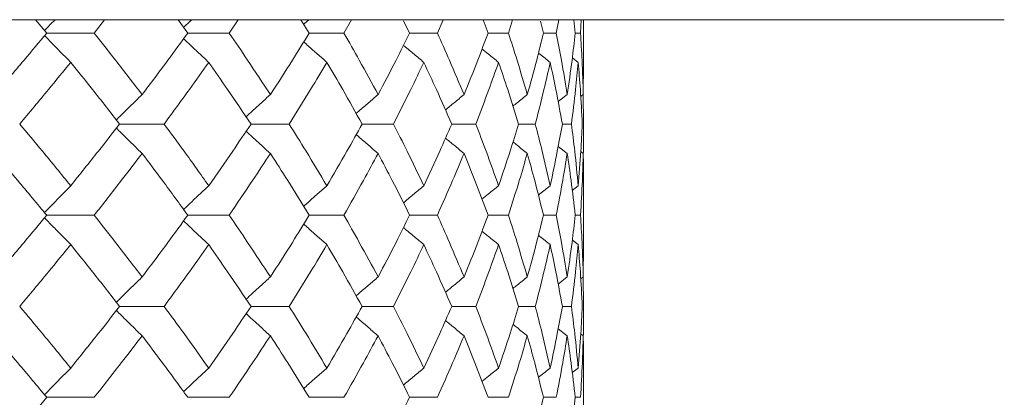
# Model space of a CAD drawing. Header units: inches. Extents: x -4.2 to 22.3, y -10.2 to 17.4.
# Tile 58 of 121: x -0.023 to 0.637, y -0.086 to 0.167. Entities that reach past the tile are written whole.
import ezdxf

# ---------------------------------------------------------------- set-up
doc = ezdxf.new("R2010")
doc.units = ezdxf.units.IN
doc.header["$MEASUREMENT"] = 0

msp = doc.modelspace()

# ---------------------------------------------------------------- linework, layer by layer
at = {"color": 7, "linetype": 'Continuous', "lineweight": 15}
for p, q in [((0.62957, 0.16652), (-0.09904, 0.16652)), ((-0.00506, 0.1577), (-0.01247, 0.16652)), ((0.02682, 0.1577), (0.03377, 0.16652)), ((0.08952, 0.1577), (0.08303, 0.16652)), ((0.11726, 0.1577), (0.12325, 0.16652)), ((0.17092, 0.1577), (0.16541, 0.16652)), ((0.19421, 0.1577), (0.19919, 0.16652)), ((0.23825, 0.1577), (0.23411, 0.16589)), ((0.25684, 0.1577), (0.26075, 0.16652)), ((0.29078, 0.1577), (0.28741, 0.16652)), ((0.30446, 0.1577), (0.30726, 0.16652)), ((0.32793, 0.1577), (0.32589, 0.16574)), ((0.33655, 0.1577), (0.3382, 0.16652)), ((0.34928, 0.1577), (0.3482, 0.16652)), ((0.35276, 0.1577), (0.35324, 0.16652)), ((0.35484, 0.13719), (0.35484, 0.16652)), ((0.63684, 0.16666), (0.62957, 0.16652)), ((-0.00506, 0.1577), (0.02682, 0.1577)), ((0.08952, 0.1577), (0.11726, 0.1577)), ((0.17092, 0.1577), (0.19421, 0.1577)), ((0.23825, 0.1577), (0.25684, 0.1577)), ((0.29078, 0.1577), (0.30446, 0.1577)), ((0.32793, 0.1577), (0.33655, 0.1577)), ((0.34928, 0.1577), (0.35276, 0.1577)), ((0.35123, 0.13807), (0.3473, 0.14111)), ((0.35461, 0.11643), (0.35482, 0.13719)), ((0.34383, 0.11643), (0.33779, 0.11172)), ((0.35461, 0.11643), (0.35293, 0.11513)), ((0.35484, 0.09674), (0.35462, 0.1169)), ((0.04381, 0.09674), (0.07367, 0.09674)), ((0.13192, 0.09674), (0.15748, 0.09674)), ((0.20639, 0.09674), (0.22736, 0.09674)), ((0.26641, 0.09674), (0.28257, 0.09674)), ((0.3113, 0.09674), (0.32248, 0.09674)), ((0.3406, 0.09674), (0.34666, 0.09674)), ((0.34383, 0.07704), (0.33782, 0.08173)), ((0.35461, 0.07704), (0.35297, 0.07831)), ((0.35123, 0.05534), (0.34726, 0.05226)), ((0.35484, 0.01502), (0.35484, 0.05622)), ((-0.00506, 0.03562), (0.02682, 0.03562)), ((0.08952, 0.03562), (0.11726, 0.03562)), ((0.17092, 0.03562), (0.19421, 0.03562)), ((0.23825, 0.03562), (0.25684, 0.03562)), ((0.29078, 0.03562), (0.30446, 0.03562)), ((0.32793, 0.03562), (0.33655, 0.03562)), ((0.34928, 0.03562), (0.35276, 0.03562)), ((0.35123, 0.0159), (0.3473, 0.01895)), ((0.35461, -0.0058), (0.35482, 0.01502)), ((0.34383, -0.0058), (0.33779, -0.01051)), ((0.35461, -0.0058), (0.35293, -0.0071)), ((0.35484, -0.0255), (0.35462, -0.00533)), ((0.04381, -0.0255), (0.07367, -0.0255)), ((0.13192, -0.0255), (0.15748, -0.0255)), ((0.20639, -0.0255), (0.22736, -0.0255)), ((0.26641, -0.0255), (0.28257, -0.0255)), ((0.3113, -0.0255), (0.32248, -0.0255)), ((0.3406, -0.0255), (0.34666, -0.0255)), ((0.34383, -0.04519), (0.33782, -0.04051)), ((0.35461, -0.04519), (0.35297, -0.04392)), ((0.35484, -0.10692), (0.35484, -0.06595)), ((0.35123, -0.06683), (0.34726, -0.0699)), ((-0.00506, -0.08646), (0.02682, -0.08646)), ((0.08952, -0.08646), (0.11726, -0.08646)), ((0.17092, -0.08646), (0.19421, -0.08646)), ((0.23825, -0.08646), (0.25684, -0.08646)), ((0.29078, -0.08646), (0.30446, -0.08646)), ((0.32793, -0.08646), (0.33655, -0.08646)), ((0.34928, -0.08646), (0.35276, -0.08646))]:
    msp.add_line(p, q, dxfattribs=at)
for points, knots in [([(0.00039, 0.16652), (0.00036, 0.16649), (-0.00195, 0.16414), (-0.00423, 0.16175), (-0.00648, 0.15939)], [0, 0, 0, 0, 0.013314, 1, 1, 1, 1]), ([(0.09203, 0.16652), (0.092, 0.16649), (0.09023, 0.16482), (0.08847, 0.16312), (0.08675, 0.16146)], [0, 0, 0, 0, 0.018747, 1, 1, 1, 1]), ([(0.17047, 0.16652), (0.17044, 0.16649), (0.16935, 0.16553), (0.16827, 0.16455), (0.16723, 0.1636)], [0, 0, 0, 0, 0.0325551, 1, 1, 1, 1]), ([(-0.03991, 0.11643), (-0.03331, 0.12414), (-0.02154, 0.13791), (-0.01009, 0.15166), (-0.00506, 0.1577)], [0, 0, 0, 0, 0.560339, 1, 1, 1, 1]), ([(0.01104, 0.13807), (0.00924, 0.13987), (0.00565, 0.14348), (-0.00019, 0.14945), (-0.00422, 0.15365), (-0.00648, 0.15601)], [0, 0, 0, 0, 0.305261, 0.610522, 1, 1, 1, 1]), ([(0.05891, 0.11643), (0.05301, 0.12414), (0.0425, 0.13791), (0.03161, 0.15166), (0.02682, 0.1577)], [0, 0, 0, 0, 0.560339, 1, 1, 1, 1]), ([(0.05891, 0.11643), (0.06472, 0.12414), (0.0751, 0.13791), (0.08511, 0.15166), (0.08952, 0.1577)], [0, 0, 0, 0, 0.560339, 1, 1, 1, 1]), ([(0.10356, 0.13807), (0.10162, 0.13987), (0.09773, 0.14348), (0.09213, 0.14876), (0.08848, 0.15227), (0.08676, 0.15393)], [0, 0, 0, 0, 0.3447219, 0.6894439, 1, 1, 1, 1]), ([(0.14488, 0.11643), (0.13983, 0.12414), (0.13081, 0.13791), (0.1214, 0.15166), (0.11726, 0.1577)], [0, 0, 0, 0, 0.560339, 1, 1, 1, 1]), ([(0.14488, 0.11643), (0.14985, 0.12414), (0.15872, 0.13791), (0.16719, 0.15166), (0.17092, 0.1577)], [0, 0, 0, 0, 0.560339, 1, 1, 1, 1]), ([(0.21707, 0.11643), (0.21291, 0.12414), (0.2055, 0.13791), (0.19766, 0.15166), (0.19421, 0.1577)], [0, 0, 0, 0, 0.560339, 1, 1, 1, 1]), ([(0.21707, 0.11643), (0.22114, 0.12414), (0.2284, 0.13791), (0.23524, 0.15166), (0.23825, 0.1577)], [0, 0, 0, 0, 0.560339, 1, 1, 1, 1]), ([(0.27468, 0.11643), (0.27147, 0.12414), (0.26573, 0.13791), (0.25956, 0.15166), (0.25684, 0.1577)], [0, 0, 0, 0, 0.560339, 1, 1, 1, 1]), ([(0.27468, 0.11643), (0.27781, 0.12414), (0.28338, 0.13791), (0.28852, 0.15166), (0.29078, 0.1577)], [0, 0, 0, 0, 0.560339, 1, 1, 1, 1]), ([(0.31709, 0.11643), (0.31486, 0.12414), (0.31086, 0.13791), (0.30642, 0.15166), (0.30446, 0.1577)], [0, 0, 0, 0, 0.560339, 1, 1, 1, 1]), ([(0.31709, 0.11643), (0.31924, 0.12414), (0.32306, 0.13791), (0.32644, 0.15166), (0.32793, 0.1577)], [0, 0, 0, 0, 0.560339, 1, 1, 1, 1]), ([(0.34383, 0.11643), (0.3426, 0.12414), (0.34039, 0.13791), (0.33773, 0.15166), (0.33655, 0.1577)], [0, 0, 0, 0, 0.560339, 1, 1, 1, 1]), ([(0.34383, 0.11643), (0.34497, 0.12414), (0.34701, 0.13791), (0.34859, 0.15166), (0.34928, 0.1577)], [0, 0, 0, 0, 0.560339, 1, 1, 1, 1]), ([(0.35461, 0.11643), (0.35439, 0.12414), (0.35399, 0.13791), (0.35314, 0.15166), (0.35276, 0.1577)], [0, 0, 0, 0, 0.560339, 1, 1, 1, 1]), ([(0.18275, 0.13807), (0.18068, 0.13987), (0.17654, 0.14348), (0.17137, 0.14805), (0.16829, 0.15084), (0.16724, 0.15178)], [0, 0, 0, 0, 0.398231, 0.796462, 1, 1, 1, 1]), ([(0.24774, 0.13807), (0.24557, 0.13987), (0.24122, 0.14348), (0.23669, 0.14729), (0.23433, 0.14931), (0.23413, 0.14949)], [0, 0, 0, 0, 0.477008, 0.954016, 1, 1, 1, 1]), ([(0.29782, 0.13807), (0.29557, 0.13987), (0.29186, 0.14283), (0.28818, 0.14584), (0.28674, 0.14701)], [0, 0, 0, 0, 0.607895, 1, 1, 1, 1]), ([(0.33245, 0.13807), (0.33013, 0.13987), (0.3275, 0.14192), (0.32488, 0.144), (0.32456, 0.14426)], [0, 0, 0, 0, 0.8767744, 1, 1, 1, 1]), ([(-0.02315, 0.09674), (-0.01667, 0.10447), (-0.00511, 0.11825), (0.00611, 0.13201), (0.01104, 0.13807)], [0, 0, 0, 0, 0.5602736, 1, 1, 1, 1]), ([(0.04381, 0.09674), (0.03779, 0.10447), (0.02704, 0.11825), (0.01593, 0.13201), (0.01104, 0.13807)], [0, 0, 0, 0, 0.5602736, 1, 1, 1, 1]), ([(0.07367, 0.09674), (0.07935, 0.10447), (0.08949, 0.11825), (0.09926, 0.13201), (0.10356, 0.13807)], [0, 0, 0, 0, 0.560274, 1, 1, 1, 1]), ([(0.13192, 0.09674), (0.12673, 0.10447), (0.11747, 0.11825), (0.10781, 0.13201), (0.10356, 0.13807)], [0, 0, 0, 0, 0.560274, 1, 1, 1, 1]), ([(0.15748, 0.09674), (0.1623, 0.10447), (0.17092, 0.11825), (0.17914, 0.13201), (0.18275, 0.13807)], [0, 0, 0, 0, 0.560274, 1, 1, 1, 1]), ([(0.20639, 0.09674), (0.20209, 0.10447), (0.19441, 0.11825), (0.18631, 0.13201), (0.18275, 0.13807)], [0, 0, 0, 0, 0.560274, 1, 1, 1, 1]), ([(0.22736, 0.09674), (0.23128, 0.10447), (0.23828, 0.11825), (0.24485, 0.13201), (0.24774, 0.13807)], [0, 0, 0, 0, 0.560274, 1, 1, 1, 1]), ([(0.26641, 0.09674), (0.26304, 0.10447), (0.25703, 0.11825), (0.25058, 0.13201), (0.24774, 0.13807)], [0, 0, 0, 0, 0.5602736, 1, 1, 1, 1]), ([(0.28257, 0.09674), (0.28553, 0.10447), (0.29083, 0.11825), (0.29569, 0.13201), (0.29782, 0.13807)], [0, 0, 0, 0, 0.560274, 1, 1, 1, 1]), ([(0.3113, 0.09674), (0.30891, 0.10447), (0.30463, 0.11825), (0.2999, 0.13201), (0.29782, 0.13807)], [0, 0, 0, 0, 0.560274, 1, 1, 1, 1]), ([(0.32248, 0.09674), (0.32446, 0.10447), (0.328, 0.11825), (0.33109, 0.13201), (0.33245, 0.13807)], [0, 0, 0, 0, 0.560274, 1, 1, 1, 1]), ([(0.3406, 0.09674), (0.3392, 0.10447), (0.3367, 0.11825), (0.33374, 0.13201), (0.33245, 0.13807)], [0, 0, 0, 0, 0.560274, 1, 1, 1, 1]), ([(0.34666, 0.09674), (0.34763, 0.10447), (0.34938, 0.11825), (0.35066, 0.13201), (0.35123, 0.13807)], [0, 0, 0, 0, 0.560274, 1, 1, 1, 1]), ([(0.35396, 0.09674), (0.35357, 0.10447), (0.35289, 0.11825), (0.35174, 0.13201), (0.35123, 0.13807)], [0, 0, 0, 0, 0.560274, 1, 1, 1, 1]), ([(0.05891, 0.11643), (0.05704, 0.11462), (0.05329, 0.11101), (0.04754, 0.10537), (0.04369, 0.1015), (0.04167, 0.09947)], [0, 0, 0, 0, 0.323251, 0.646503, 1, 1, 1, 1]), ([(0.14488, 0.11643), (0.14287, 0.11462), (0.13886, 0.11101), (0.13344, 0.10607), (0.13005, 0.1029), (0.12864, 0.10158)], [0, 0, 0, 0, 0.368669, 0.737339, 1, 1, 1, 1]), ([(0.21707, 0.11643), (0.21495, 0.11462), (0.2107, 0.11101), (0.20582, 0.1068), (0.20307, 0.10438), (0.20242, 0.1038)], [0, 0, 0, 0, 0.432564, 0.865127, 1, 1, 1, 1]), ([(0.27468, 0.11643), (0.27247, 0.11463), (0.2683, 0.11123), (0.26417, 0.10779), (0.26223, 0.10618)], [0, 0, 0, 0, 0.531737, 1, 1, 1, 1]), ([(0.31709, 0.11643), (0.31481, 0.11463), (0.3116, 0.11209), (0.30841, 0.10952), (0.30749, 0.10878)], [0, 0, 0, 0, 0.711401, 1, 1, 1, 1]), ([(0.01104, 0.05534), (0.00475, 0.06308), (-0.00648, 0.07688), (-0.01805, 0.09068), (-0.02315, 0.09674)], [0, 0, 0, 0, 0.560136, 1, 1, 1, 1]), ([(0.01104, 0.05534), (0.01725, 0.06308), (0.02835, 0.07688), (0.03909, 0.09068), (0.04381, 0.09674)], [0, 0, 0, 0, 0.5601361, 1, 1, 1, 1]), ([(0.05891, 0.07704), (0.05704, 0.07885), (0.0533, 0.08246), (0.04755, 0.08811), (0.04369, 0.09199), (0.04167, 0.09401)], [0, 0, 0, 0, 0.3232059, 0.6464118, 1, 1, 1, 1]), ([(0.10356, 0.05534), (0.09808, 0.06308), (0.0883, 0.07688), (0.07814, 0.09068), (0.07367, 0.09674)], [0, 0, 0, 0, 0.560136, 1, 1, 1, 1]), ([(0.10356, 0.05534), (0.10896, 0.06308), (0.1186, 0.07688), (0.12785, 0.09068), (0.13192, 0.09674)], [0, 0, 0, 0, 0.560136, 1, 1, 1, 1]), ([(0.18275, 0.05534), (0.17814, 0.06308), (0.16991, 0.07688), (0.16127, 0.09068), (0.15748, 0.09674)], [0, 0, 0, 0, 0.5601361, 1, 1, 1, 1]), ([(0.18275, 0.05534), (0.18727, 0.06308), (0.19535, 0.07688), (0.20302, 0.09068), (0.20639, 0.09674)], [0, 0, 0, 0, 0.560136, 1, 1, 1, 1]), ([(0.24774, 0.05534), (0.24405, 0.06308), (0.23746, 0.07688), (0.23045, 0.09068), (0.22736, 0.09674)], [0, 0, 0, 0, 0.560136, 1, 1, 1, 1]), ([(0.24774, 0.05534), (0.25134, 0.06308), (0.25777, 0.07688), (0.26377, 0.09068), (0.26641, 0.09674)], [0, 0, 0, 0, 0.560136, 1, 1, 1, 1]), ([(0.29782, 0.05534), (0.29509, 0.06308), (0.29022, 0.07688), (0.2849, 0.09068), (0.28257, 0.09674)], [0, 0, 0, 0, 0.560136, 1, 1, 1, 1]), ([(0.29782, 0.05534), (0.30046, 0.06308), (0.30517, 0.07688), (0.30943, 0.09068), (0.3113, 0.09674)], [0, 0, 0, 0, 0.560136, 1, 1, 1, 1]), ([(0.33245, 0.05534), (0.33071, 0.06308), (0.3276, 0.07688), (0.32404, 0.09068), (0.32248, 0.09674)], [0, 0, 0, 0, 0.5601361, 1, 1, 1, 1]), ([(0.33245, 0.05534), (0.33409, 0.06308), (0.33702, 0.07688), (0.33951, 0.09068), (0.3406, 0.09674)], [0, 0, 0, 0, 0.560136, 1, 1, 1, 1]), ([(0.35123, 0.05534), (0.3505, 0.06308), (0.3492, 0.07688), (0.34743, 0.09068), (0.34666, 0.09674)], [0, 0, 0, 0, 0.560136, 1, 1, 1, 1]), ([(0.35123, 0.05534), (0.35186, 0.06308), (0.35299, 0.07688), (0.35366, 0.09068), (0.35396, 0.09674)], [0, 0, 0, 0, 0.560136, 1, 1, 1, 1]), ([(0.35464, 0.07711), (0.35466, 0.07759), (0.35487, 0.08413), (0.35485, 0.09068), (0.35484, 0.09674)], [0, 0, 0, 0, 0.072637, 1, 1, 1, 1]), ([(0.14488, 0.07704), (0.14287, 0.07885), (0.13886, 0.08246), (0.13345, 0.08741), (0.13006, 0.09058), (0.12865, 0.0919)], [0, 0, 0, 0, 0.368702, 0.737405, 1, 1, 1, 1]), ([(0.21707, 0.07704), (0.21495, 0.07885), (0.21071, 0.08246), (0.20582, 0.08667), (0.20308, 0.0891), (0.20243, 0.08967)], [0, 0, 0, 0, 0.432755, 0.865511, 1, 1, 1, 1]), ([(0.27468, 0.07704), (0.27247, 0.07885), (0.26831, 0.08224), (0.26418, 0.08568), (0.26225, 0.08729)], [0, 0, 0, 0, 0.532289, 1, 1, 1, 1]), ([(0.31709, 0.07704), (0.31481, 0.07884), (0.31161, 0.08138), (0.30843, 0.08394), (0.30752, 0.08468)], [0, 0, 0, 0, 0.712979, 1, 1, 1, 1]), ([(-0.00506, 0.03562), (-0.01148, 0.04335), (-0.02293, 0.05716), (-0.03472, 0.07097), (-0.03991, 0.07704)], [0, 0, 0, 0, 0.560071, 1, 1, 1, 1]), ([(0.02682, 0.03562), (0.03291, 0.04335), (0.04378, 0.05716), (0.05428, 0.07097), (0.05891, 0.07704)], [0, 0, 0, 0, 0.560071, 1, 1, 1, 1]), ([(0.08952, 0.03562), (0.0839, 0.04335), (0.07388, 0.05716), (0.06348, 0.07097), (0.05891, 0.07704)], [0, 0, 0, 0, 0.560071, 1, 1, 1, 1]), ([(0.11726, 0.03562), (0.12252, 0.04335), (0.13191, 0.05716), (0.14092, 0.07097), (0.14488, 0.07704)], [0, 0, 0, 0, 0.560071, 1, 1, 1, 1]), ([(0.17092, 0.03562), (0.16616, 0.04335), (0.15768, 0.05716), (0.14879, 0.07097), (0.14488, 0.07704)], [0, 0, 0, 0, 0.5600706, 1, 1, 1, 1]), ([(0.19421, 0.03562), (0.19859, 0.04335), (0.20641, 0.05716), (0.21381, 0.07097), (0.21707, 0.07704)], [0, 0, 0, 0, 0.560071, 1, 1, 1, 1]), ([(0.23825, 0.03562), (0.23441, 0.04335), (0.22755, 0.05716), (0.22027, 0.07097), (0.21707, 0.07704)], [0, 0, 0, 0, 0.560071, 1, 1, 1, 1]), ([(0.25684, 0.03562), (0.26029, 0.04335), (0.26644, 0.05716), (0.27217, 0.07097), (0.27468, 0.07704)], [0, 0, 0, 0, 0.560071, 1, 1, 1, 1]), ([(0.29078, 0.03562), (0.28789, 0.04335), (0.28274, 0.05716), (0.27715, 0.07097), (0.27468, 0.07704)], [0, 0, 0, 0, 0.560071, 1, 1, 1, 1]), ([(0.30446, 0.03562), (0.30694, 0.04335), (0.31137, 0.05716), (0.31534, 0.07097), (0.31709, 0.07704)], [0, 0, 0, 0, 0.5600706, 1, 1, 1, 1]), ([(0.32793, 0.03562), (0.32602, 0.04335), (0.32263, 0.05716), (0.31879, 0.07097), (0.31709, 0.07704)], [0, 0, 0, 0, 0.560071, 1, 1, 1, 1]), ([(0.33655, 0.03562), (0.33804, 0.04335), (0.34068, 0.05716), (0.34287, 0.07097), (0.34383, 0.07704)], [0, 0, 0, 0, 0.560071, 1, 1, 1, 1]), ([(0.34928, 0.03562), (0.34839, 0.04335), (0.34679, 0.05716), (0.34474, 0.07097), (0.34383, 0.07704)], [0, 0, 0, 0, 0.560071, 1, 1, 1, 1]), ([(0.35276, 0.03562), (0.35323, 0.04335), (0.35407, 0.05716), (0.35445, 0.07097), (0.35461, 0.07704)], [0, 0, 0, 0, 0.560071, 1, 1, 1, 1]), ([(0.35482, 0.05622), (0.35483, 0.05709), (0.3549, 0.06403), (0.35475, 0.07097), (0.35461, 0.07704)], [0, 0, 0, 0, 0.1249089, 1, 1, 1, 1]), ([(0.01104, 0.05534), (0.00925, 0.05354), (0.00566, 0.04992), (-0.00019, 0.04392), (-0.00422, 0.0397), (-0.00648, 0.03732)], [0, 0, 0, 0, 0.304692, 0.609384, 1, 1, 1, 1]), ([(0.10356, 0.05534), (0.10162, 0.05353), (0.09774, 0.04992), (0.09213, 0.04461), (0.08849, 0.04108), (0.08675, 0.0394)], [0, 0, 0, 0, 0.3440179, 0.6880359, 1, 1, 1, 1]), ([(0.18275, 0.05534), (0.18068, 0.05353), (0.17655, 0.04992), (0.17138, 0.04533), (0.16829, 0.04252), (0.16723, 0.04156)], [0, 0, 0, 0, 0.39731, 0.79462, 1, 1, 1, 1]), ([(0.24774, 0.05534), (0.24557, 0.05353), (0.24123, 0.04992), (0.23669, 0.04609), (0.23433, 0.04405), (0.23411, 0.04386)], [0, 0, 0, 0, 0.475697, 0.951395, 1, 1, 1, 1]), ([(0.29782, 0.05534), (0.29557, 0.05354), (0.29185, 0.05055), (0.28817, 0.04753), (0.28671, 0.04634)], [0, 0, 0, 0, 0.6057403, 1, 1, 1, 1]), ([(0.33245, 0.05534), (0.33014, 0.05354), (0.32749, 0.05147), (0.32486, 0.04937), (0.32453, 0.04911)], [0, 0, 0, 0, 0.872101, 1, 1, 1, 1]), ([(-0.03991, -0.0058), (-0.03331, 0.00193), (-0.02153, 0.01574), (-0.0101, 0.02954), (-0.00506, 0.03562)], [0, 0, 0, 0, 0.559933, 1, 1, 1, 1]), ([(0.01104, 0.0159), (0.00925, 0.01771), (0.00566, 0.02132), (-0.00019, 0.02732), (-0.00422, 0.03154), (-0.00648, 0.03392)], [0, 0, 0, 0, 0.304724, 0.609448, 1, 1, 1, 1]), ([(0.05891, -0.0058), (0.05301, 0.00193), (0.04249, 0.01574), (0.03161, 0.02954), (0.02682, 0.03562)], [0, 0, 0, 0, 0.559933, 1, 1, 1, 1]), ([(0.05891, -0.0058), (0.06472, 0.00193), (0.0751, 0.01574), (0.08511, 0.02954), (0.08952, 0.03562)], [0, 0, 0, 0, 0.559933, 1, 1, 1, 1]), ([(0.14488, -0.0058), (0.13983, 0.00193), (0.13081, 0.01574), (0.1214, 0.02954), (0.11726, 0.03562)], [0, 0, 0, 0, 0.559933, 1, 1, 1, 1]), ([(0.14488, -0.0058), (0.14985, 0.00193), (0.15872, 0.01574), (0.16719, 0.02954), (0.17092, 0.03562)], [0, 0, 0, 0, 0.559933, 1, 1, 1, 1]), ([(0.21707, -0.0058), (0.21291, 0.00193), (0.20549, 0.01574), (0.19766, 0.02954), (0.19421, 0.03562)], [0, 0, 0, 0, 0.559933, 1, 1, 1, 1]), ([(0.21707, -0.0058), (0.22114, 0.00193), (0.2284, 0.01574), (0.23524, 0.02954), (0.23825, 0.03562)], [0, 0, 0, 0, 0.559933, 1, 1, 1, 1]), ([(0.27468, -0.0058), (0.27147, 0.00193), (0.26573, 0.01574), (0.25956, 0.02954), (0.25684, 0.03562)], [0, 0, 0, 0, 0.559933, 1, 1, 1, 1]), ([(0.27468, -0.0058), (0.27781, 0.00193), (0.28338, 0.01574), (0.28852, 0.02954), (0.29078, 0.03562)], [0, 0, 0, 0, 0.559933, 1, 1, 1, 1]), ([(0.31709, -0.0058), (0.31486, 0.00193), (0.31086, 0.01574), (0.30642, 0.02954), (0.30446, 0.03562)], [0, 0, 0, 0, 0.559933, 1, 1, 1, 1]), ([(0.31709, -0.0058), (0.31924, 0.00193), (0.32306, 0.01574), (0.32644, 0.02954), (0.32793, 0.03562)], [0, 0, 0, 0, 0.559933, 1, 1, 1, 1]), ([(0.34383, -0.0058), (0.3426, 0.00193), (0.34039, 0.01574), (0.33773, 0.02954), (0.33655, 0.03562)], [0, 0, 0, 0, 0.559933, 1, 1, 1, 1]), ([(0.34383, -0.0058), (0.34497, 0.00193), (0.34701, 0.01574), (0.34859, 0.02954), (0.34928, 0.03562)], [0, 0, 0, 0, 0.559933, 1, 1, 1, 1]), ([(0.35461, -0.0058), (0.35439, 0.00193), (0.35399, 0.01574), (0.35314, 0.02954), (0.35276, 0.03562)], [0, 0, 0, 0, 0.559933, 1, 1, 1, 1]), ([(0.10356, 0.0159), (0.10162, 0.01771), (0.09774, 0.02132), (0.09213, 0.02663), (0.08849, 0.03016), (0.08676, 0.03184)], [0, 0, 0, 0, 0.344118, 0.688236, 1, 1, 1, 1]), ([(0.18275, 0.0159), (0.18068, 0.01771), (0.17655, 0.02132), (0.17138, 0.02591), (0.16829, 0.02872), (0.16724, 0.02967)], [0, 0, 0, 0, 0.39754, 0.795081, 1, 1, 1, 1]), ([(0.24774, 0.0159), (0.24557, 0.01771), (0.24123, 0.02133), (0.23669, 0.02515), (0.23434, 0.02718), (0.23413, 0.02737)], [0, 0, 0, 0, 0.4761973, 0.9523946, 1, 1, 1, 1]), ([(0.29782, 0.0159), (0.29557, 0.0177), (0.29186, 0.02068), (0.28818, 0.0237), (0.28673, 0.02488)], [0, 0, 0, 0, 0.60689, 1, 1, 1, 1]), ([(0.33245, 0.0159), (0.33014, 0.0177), (0.3275, 0.01976), (0.32488, 0.02185), (0.32456, 0.02211)], [0, 0, 0, 0, 0.875383, 1, 1, 1, 1]), ([(-0.02315, -0.0255), (-0.01667, -0.01778), (-0.00511, -0.00398), (0.0061, 0.00982), (0.01104, 0.0159)], [0, 0, 0, 0, 0.559868, 1, 1, 1, 1]), ([(0.04381, -0.0255), (0.03779, -0.01778), (0.02704, -0.00398), (0.01593, 0.00982), (0.01104, 0.0159)], [0, 0, 0, 0, 0.559868, 1, 1, 1, 1]), ([(0.07367, -0.0255), (0.07935, -0.01778), (0.0895, -0.00398), (0.09926, 0.00982), (0.10356, 0.0159)], [0, 0, 0, 0, 0.559868, 1, 1, 1, 1]), ([(0.13192, -0.0255), (0.12673, -0.01778), (0.11746, -0.00398), (0.10781, 0.00982), (0.10356, 0.0159)], [0, 0, 0, 0, 0.5598675, 1, 1, 1, 1]), ([(0.15748, -0.0255), (0.1623, -0.01778), (0.17092, -0.00398), (0.17913, 0.00982), (0.18275, 0.0159)], [0, 0, 0, 0, 0.559868, 1, 1, 1, 1]), ([(0.20639, -0.0255), (0.20209, -0.01778), (0.19441, -0.00398), (0.18631, 0.00982), (0.18275, 0.0159)], [0, 0, 0, 0, 0.559868, 1, 1, 1, 1]), ([(0.22736, -0.0255), (0.23128, -0.01778), (0.23828, -0.00398), (0.24485, 0.00982), (0.24774, 0.0159)], [0, 0, 0, 0, 0.559868, 1, 1, 1, 1]), ([(0.26641, -0.0255), (0.26304, -0.01778), (0.25702, -0.00398), (0.25058, 0.00982), (0.24774, 0.0159)], [0, 0, 0, 0, 0.559868, 1, 1, 1, 1]), ([(0.28257, -0.0255), (0.28553, -0.01778), (0.29083, -0.00398), (0.29569, 0.00982), (0.29782, 0.0159)], [0, 0, 0, 0, 0.559868, 1, 1, 1, 1]), ([(0.3113, -0.0255), (0.30891, -0.01778), (0.30463, -0.00398), (0.2999, 0.00982), (0.29782, 0.0159)], [0, 0, 0, 0, 0.559868, 1, 1, 1, 1]), ([(0.32248, -0.0255), (0.32446, -0.01778), (0.328, -0.00398), (0.33109, 0.00982), (0.33245, 0.0159)], [0, 0, 0, 0, 0.5598675, 1, 1, 1, 1]), ([(0.3406, -0.0255), (0.3392, -0.01778), (0.3367, -0.00398), (0.33375, 0.00982), (0.33245, 0.0159)], [0, 0, 0, 0, 0.559868, 1, 1, 1, 1]), ([(0.34666, -0.0255), (0.34763, -0.01778), (0.34938, -0.00398), (0.35066, 0.00982), (0.35123, 0.0159)], [0, 0, 0, 0, 0.5598675, 1, 1, 1, 1]), ([(0.35396, -0.0255), (0.35357, -0.01778), (0.35289, -0.00398), (0.35174, 0.00982), (0.35123, 0.0159)], [0, 0, 0, 0, 0.559868, 1, 1, 1, 1]), ([(0.05891, -0.0058), (0.05704, -0.00761), (0.0533, -0.01122), (0.04755, -0.01687), (0.04369, -0.02075), (0.04167, -0.02277)], [0, 0, 0, 0, 0.323147, 0.646295, 1, 1, 1, 1]), ([(0.14488, -0.0058), (0.14287, -0.00761), (0.13886, -0.01122), (0.13344, -0.01617), (0.13006, -0.01934), (0.12865, -0.02066)], [0, 0, 0, 0, 0.368553, 0.737106, 1, 1, 1, 1]), ([(0.21707, -0.0058), (0.21495, -0.00761), (0.21071, -0.01122), (0.20582, -0.01544), (0.20307, -0.01786), (0.20242, -0.01844)], [0, 0, 0, 0, 0.432425, 0.864851, 1, 1, 1, 1]), ([(0.27468, -0.0058), (0.27247, -0.0076), (0.2683, -0.011), (0.26417, -0.01445), (0.26223, -0.01606)], [0, 0, 0, 0, 0.531557, 1, 1, 1, 1]), ([(0.31709, -0.0058), (0.31481, -0.0076), (0.3116, -0.01014), (0.30841, -0.01271), (0.30749, -0.01346)], [0, 0, 0, 0, 0.711142, 1, 1, 1, 1]), ([(0.01104, -0.06683), (0.00475, -0.05912), (-0.00648, -0.04535), (-0.01805, -0.03157), (-0.02315, -0.0255)], [0, 0, 0, 0, 0.55973, 1, 1, 1, 1]), ([(0.01104, -0.06683), (0.01725, -0.05912), (0.02835, -0.04535), (0.03909, -0.03157), (0.04381, -0.0255)], [0, 0, 0, 0, 0.55973, 1, 1, 1, 1]), ([(0.10356, -0.06683), (0.09808, -0.05912), (0.08829, -0.04535), (0.07814, -0.03157), (0.07367, -0.0255)], [0, 0, 0, 0, 0.55973, 1, 1, 1, 1]), ([(0.10356, -0.06683), (0.10896, -0.05912), (0.1186, -0.04535), (0.12785, -0.03157), (0.13192, -0.0255)], [0, 0, 0, 0, 0.55973, 1, 1, 1, 1]), ([(0.18275, -0.06683), (0.17814, -0.05912), (0.16991, -0.04535), (0.16128, -0.03157), (0.15748, -0.0255)], [0, 0, 0, 0, 0.55973, 1, 1, 1, 1]), ([(0.18275, -0.06683), (0.18727, -0.05912), (0.19535, -0.04535), (0.20302, -0.03157), (0.20639, -0.0255)], [0, 0, 0, 0, 0.55973, 1, 1, 1, 1]), ([(0.24774, -0.06683), (0.24405, -0.05912), (0.23746, -0.04535), (0.23045, -0.03157), (0.22736, -0.0255)], [0, 0, 0, 0, 0.55973, 1, 1, 1, 1]), ([(0.24774, -0.06683), (0.25134, -0.05912), (0.25777, -0.04535), (0.26377, -0.03157), (0.26641, -0.0255)], [0, 0, 0, 0, 0.55973, 1, 1, 1, 1]), ([(0.29782, -0.06683), (0.29509, -0.05912), (0.29022, -0.04535), (0.28491, -0.03157), (0.28257, -0.0255)], [0, 0, 0, 0, 0.55973, 1, 1, 1, 1]), ([(0.29782, -0.06683), (0.30046, -0.05912), (0.30517, -0.04535), (0.30943, -0.03157), (0.3113, -0.0255)], [0, 0, 0, 0, 0.55973, 1, 1, 1, 1]), ([(0.33245, -0.06683), (0.33071, -0.05912), (0.3276, -0.04535), (0.32404, -0.03157), (0.32248, -0.0255)], [0, 0, 0, 0, 0.55973, 1, 1, 1, 1]), ([(0.33245, -0.06683), (0.33409, -0.05912), (0.33703, -0.04535), (0.3395, -0.03157), (0.3406, -0.0255)], [0, 0, 0, 0, 0.55973, 1, 1, 1, 1]), ([(0.35123, -0.06683), (0.3505, -0.05912), (0.3492, -0.04535), (0.34743, -0.03157), (0.34666, -0.0255)], [0, 0, 0, 0, 0.55973, 1, 1, 1, 1]), ([(0.35123, -0.06683), (0.35186, -0.05912), (0.35299, -0.04535), (0.35366, -0.03157), (0.35396, -0.0255)], [0, 0, 0, 0, 0.55973, 1, 1, 1, 1]), ([(0.35464, -0.04512), (0.35466, -0.04465), (0.35487, -0.03812), (0.35485, -0.03157), (0.35484, -0.0255)], [0, 0, 0, 0, 0.072457, 1, 1, 1, 1]), ([(0.05891, -0.04519), (0.05704, -0.04338), (0.05329, -0.03977), (0.04754, -0.03413), (0.04369, -0.03026), (0.04167, -0.02823)], [0, 0, 0, 0, 0.323315, 0.64663, 1, 1, 1, 1]), ([(0.14488, -0.04519), (0.14287, -0.04338), (0.13886, -0.03977), (0.13344, -0.03483), (0.13006, -0.03166), (0.12865, -0.03035)], [0, 0, 0, 0, 0.3688289, 0.7376579, 1, 1, 1, 1]), ([(0.21707, -0.04519), (0.21495, -0.04338), (0.2107, -0.03977), (0.20582, -0.03557), (0.20308, -0.03314), (0.20243, -0.03257)], [0, 0, 0, 0, 0.432912, 0.865823, 1, 1, 1, 1]), ([(0.27468, -0.04519), (0.27247, -0.04339), (0.26831, -0.04), (0.26418, -0.03656), (0.26225, -0.03496)], [0, 0, 0, 0, 0.532499, 1, 1, 1, 1]), ([(0.31709, -0.04519), (0.31481, -0.04339), (0.31161, -0.04086), (0.30843, -0.0383), (0.30752, -0.03756)], [0, 0, 0, 0, 0.713291, 1, 1, 1, 1]), ([(-0.00506, -0.08646), (-0.01147, -0.07876), (-0.02293, -0.06502), (-0.03472, -0.05125), (-0.03991, -0.04519)], [0, 0, 0, 0, 0.5596645, 1, 1, 1, 1]), ([(0.02682, -0.08646), (0.03291, -0.07876), (0.04378, -0.06502), (0.05428, -0.05125), (0.05891, -0.04519)], [0, 0, 0, 0, 0.559665, 1, 1, 1, 1]), ([(0.08952, -0.08646), (0.0839, -0.07876), (0.07387, -0.06502), (0.06348, -0.05125), (0.05891, -0.04519)], [0, 0, 0, 0, 0.5596645, 1, 1, 1, 1]), ([(0.11726, -0.08646), (0.12252, -0.07876), (0.13192, -0.06502), (0.14092, -0.05125), (0.14488, -0.04519)], [0, 0, 0, 0, 0.559665, 1, 1, 1, 1]), ([(0.17092, -0.08646), (0.16617, -0.07876), (0.15767, -0.06502), (0.14879, -0.05125), (0.14488, -0.04519)], [0, 0, 0, 0, 0.5596645, 1, 1, 1, 1]), ([(0.19421, -0.08646), (0.19859, -0.07876), (0.20641, -0.06502), (0.21381, -0.05125), (0.21707, -0.04519)], [0, 0, 0, 0, 0.559665, 1, 1, 1, 1]), ([(0.23825, -0.08646), (0.23441, -0.07876), (0.22755, -0.06502), (0.22027, -0.05125), (0.21707, -0.04519)], [0, 0, 0, 0, 0.559665, 1, 1, 1, 1]), ([(0.25684, -0.08646), (0.26029, -0.07876), (0.26645, -0.06502), (0.27217, -0.05125), (0.27468, -0.04519)], [0, 0, 0, 0, 0.559665, 1, 1, 1, 1]), ([(0.29078, -0.08646), (0.28789, -0.07876), (0.28274, -0.06502), (0.27715, -0.05125), (0.27468, -0.04519)], [0, 0, 0, 0, 0.559665, 1, 1, 1, 1]), ([(0.30446, -0.08646), (0.30694, -0.07876), (0.31137, -0.06502), (0.31534, -0.05125), (0.31709, -0.04519)], [0, 0, 0, 0, 0.5596645, 1, 1, 1, 1]), ([(0.32793, -0.08646), (0.32603, -0.07876), (0.32263, -0.06502), (0.31879, -0.05125), (0.31709, -0.04519)], [0, 0, 0, 0, 0.559665, 1, 1, 1, 1]), ([(0.33655, -0.08646), (0.33804, -0.07876), (0.34068, -0.06502), (0.34287, -0.05125), (0.34383, -0.04519)], [0, 0, 0, 0, 0.559665, 1, 1, 1, 1]), ([(0.34928, -0.08646), (0.34839, -0.07876), (0.34679, -0.06502), (0.34474, -0.05125), (0.34383, -0.04519)], [0, 0, 0, 0, 0.559665, 1, 1, 1, 1]), ([(0.35276, -0.08646), (0.35323, -0.07876), (0.35407, -0.06502), (0.35445, -0.05125), (0.35461, -0.04519)], [0, 0, 0, 0, 0.559665, 1, 1, 1, 1]), ([(0.35482, -0.06595), (0.35483, -0.06509), (0.3549, -0.05818), (0.35475, -0.05125), (0.35461, -0.04519)], [0, 0, 0, 0, 0.124375, 1, 1, 1, 1]), ([(0.01104, -0.06683), (0.00924, -0.06863), (0.00565, -0.07224), (-0.00019, -0.07821), (-0.00422, -0.08241), (-0.00648, -0.08477)], [0, 0, 0, 0, 0.305232, 0.610464, 1, 1, 1, 1]), ([(0.10356, -0.06683), (0.10162, -0.06863), (0.09773, -0.07224), (0.09212, -0.07752), (0.08848, -0.08103), (0.08675, -0.0827)], [0, 0, 0, 0, 0.344629, 0.689258, 1, 1, 1, 1]), ([(0.18275, -0.06683), (0.18068, -0.06863), (0.17654, -0.07224), (0.17137, -0.07681), (0.16828, -0.0796), (0.16724, -0.08055)], [0, 0, 0, 0, 0.398014, 0.796028, 1, 1, 1, 1]), ([(0.24774, -0.06683), (0.24557, -0.06863), (0.24122, -0.07224), (0.23668, -0.07605), (0.23432, -0.07808), (0.23411, -0.07826)], [0, 0, 0, 0, 0.47653, 0.95306, 1, 1, 1, 1]), ([(0.29782, -0.06683), (0.29557, -0.06863), (0.29185, -0.0716), (0.28817, -0.07461), (0.28672, -0.07579)], [0, 0, 0, 0, 0.606782, 1, 1, 1, 1]), ([(0.33245, -0.06683), (0.33013, -0.06863), (0.32749, -0.07069), (0.32486, -0.07277), (0.32453, -0.07304)], [0, 0, 0, 0, 0.873558, 1, 1, 1, 1]), ([(-0.03991, -0.12757), (-0.03331, -0.11991), (-0.02153, -0.10622), (-0.0101, -0.0925), (-0.00506, -0.08646)], [0, 0, 0, 0, 0.5595273, 1, 1, 1, 1]), ([(0.21707, -0.12757), (0.22114, -0.11991), (0.2284, -0.10622), (0.23524, -0.0925), (0.23825, -0.08646)], [0, 0, 0, 0, 0.559527, 1, 1, 1, 1]), ([(0.31709, -0.12757), (0.31924, -0.11991), (0.32307, -0.10622), (0.32644, -0.0925), (0.32793, -0.08646)], [0, 0, 0, 0, 0.559527, 1, 1, 1, 1]), ([(0.34383, -0.12757), (0.34497, -0.11991), (0.34701, -0.10622), (0.34859, -0.0925), (0.34928, -0.08646)], [0, 0, 0, 0, 0.559527, 1, 1, 1, 1])]:
    msp.add_open_spline(points, degree=3, knots=knots, dxfattribs=at)

doc.saveas('drawing.dxf')
